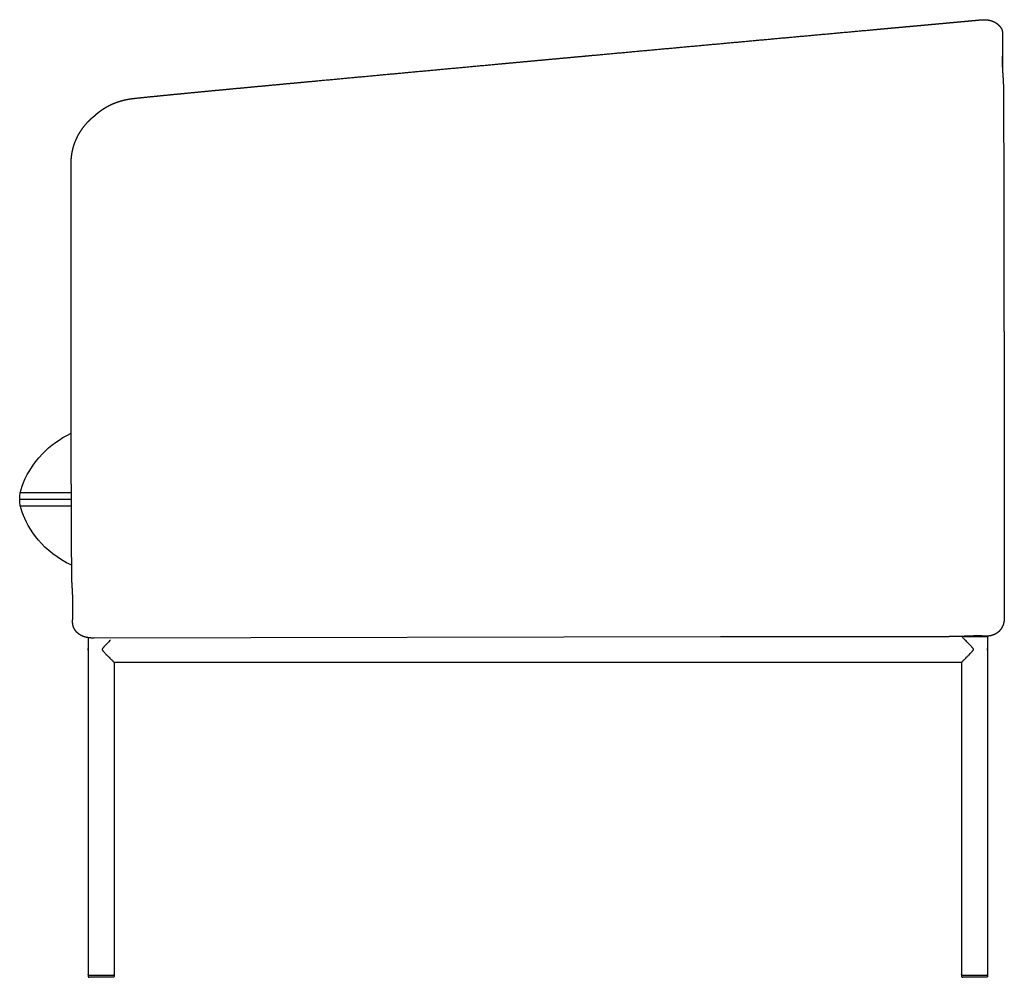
# Model space of a CAD drawing. Header units: millimetres. Extents: x -10593 to -6930, y 0 to 1956.
# Tile 2 of 3: x -10593 to -9837, y 1221 to 1956. Entities that reach past the tile are written whole.
import ezdxf

# ---------------------------------------------------------------- set-up
doc = ezdxf.new("R2010")
doc.units = ezdxf.units.MM
doc.header["$MEASUREMENT"] = 0
doc.layers.add('Default', color=7, linetype='Continuous', true_color=0x000000)
doc.layers.add('Make2D$visible$lines', color=7, linetype='Continuous', true_color=0x000000)

msp = doc.modelspace()

# ---------------------------------------------------------------- linework, layer by layer
at = {"layer": 'Default'}
for p, q in [((-10592.29, 1592.81), (-10553.15, 1592.81)), ((-10592.29, 1582.81), (-10553.12, 1582.81))]:
    msp.add_line(p, q, dxfattribs=at)
for points in [[(-10592.79, 1587.81), (-10553.13, 1587.81)], [(-10055.09, 1482.19), (-10535.71, 1481.34)], [(-9867.18, 1479.67), (-9867.94, 1480.43)]]:
    msp.add_lwpolyline(points, dxfattribs=at)
at = {"layer": 'Make2D$visible$lines'}
for points, degree, knots in [([(-10553, 1556.85), (-10553.02, 1558.6), (-10553.03, 1560.35), (-10553.03, 1562.1), (-10553.04, 1563.85), (-10553.05, 1565.59), (-10553.07, 1569.09), (-10553.08, 1572.59), (-10553.1, 1576.09), (-10553.11, 1579.59), (-10553.12, 1583.08), (-10553.13, 1586.58), (-10553.14, 1590.08), (-10553.15, 1593.58), (-10553.16, 1597.08), (-10553.17, 1600.58), (-10553.18, 1607.58), (-10553.2, 1614.58), (-10553.21, 1621.58), (-10553.22, 1628.58), (-10553.22, 1635.57), (-10553.24, 1649.57), (-10553.25, 1663.57), (-10553.26, 1677.57), (-10553.27, 1691.57), (-10553.27, 1705.56), (-10553.28, 1712.56), (-10553.28, 1719.56), (-10553.28, 1726.56), (-10553.29, 1733.56), (-10553.29, 1740.56), (-10553.3, 1747.56), (-10553.3, 1754.55), (-10553.31, 1761.55), (-10553.31, 1768.55), (-10553.32, 1775.55), (-10553.32, 1782.53), (-10553.32, 1789.51), (-10553.33, 1796.5), (-10553.33, 1803.48), (-10553.33, 1810.46), (-10553.33, 1813.95), (-10553.33, 1817.43), (-10553.33, 1820.91), (-10553.33, 1824.4), (-10553.33, 1827.88), (-10553.32, 1829.62), (-10553.32, 1831.36), (-10553.32, 1833.1), (-10553.32, 1834.84), (-10553.32, 1836.57), (-10553.32, 1837.44), (-10553.32, 1838.31), (-10553.32, 1839.18), (-10553.32, 1840.05), (-10553.32, 1840.91), (-10553.32, 1841.35), (-10553.32, 1841.78), (-10553.32, 1842.22), (-10553.31, 1842.65), (-10553.31, 1843.09), (-10553.31, 1843.52), (-10553.31, 1843.96), (-10553.31, 1844.4), (-10553.31, 1844.83), (-10553.31, 1845.27), (-10553.32, 1846.18), (-10553.3, 1847.1), (-10553.25, 1848.03), (-10553.19, 1848.95), (-10553.1, 1849.85), (-10553.01, 1850.77), (-10552.89, 1851.68), (-10552.76, 1852.59), (-10552.6, 1853.5), (-10552.42, 1854.4), (-10552.06, 1856.2), (-10551.6, 1857.97), (-10551.06, 1859.72), (-10550.44, 1861.44), (-10549.72, 1863.13), (-10548.32, 1866.45), (-10546.58, 1869.62), (-10544.54, 1872.63), (-10542.23, 1875.42), (-10539.69, 1877.97), (-10539.06, 1878.59), (-10538.42, 1879.2), (-10537.77, 1879.8), (-10537.1, 1880.38), (-10536.42, 1880.95), (-10536.26, 1881.08), (-10536.09, 1881.23), (-10535.92, 1881.37), (-10535.74, 1881.51), (-10535.57, 1881.63), (-10535.41, 1881.76), (-10535.22, 1881.92), (-10535.04, 1882.11), (-10534.86, 1882.28), (-10534.71, 1882.42), (-10534.36, 1882.74), (-10534, 1883.05), (-10533.64, 1883.36), (-10533.27, 1883.67), (-10532.9, 1883.97), (-10532.15, 1884.6), (-10531.37, 1885.21), (-10530.58, 1885.8), (-10529.77, 1886.37), (-10528.96, 1886.91), (-10528.12, 1887.47), (-10527.27, 1888.01), (-10526.4, 1888.52), (-10525.52, 1889.01), (-10524.62, 1889.47), (-10523.72, 1889.95), (-10522.81, 1890.39), (-10521.88, 1890.82), (-10520.95, 1891.22), (-10520, 1891.6), (-10519.06, 1891.97), (-10518.11, 1892.33), (-10517.15, 1892.65), (-10516.18, 1892.96), (-10515.2, 1893.25), (-10514.23, 1893.53), (-10513.25, 1893.79), (-10512.27, 1894.03), (-10511.28, 1894.25), (-10510.29, 1894.44), (-10509.79, 1894.54), (-10509.3, 1894.63), (-10508.8, 1894.71), (-10508.31, 1894.79), (-10507.81, 1894.87), (-10507.32, 1894.94), (-10506.82, 1895.01), (-10506.31, 1895.07), (-10505.81, 1895.13), (-10505.32, 1895.18), (-10504.87, 1895.23), (-10504.42, 1895.28), (-10503.98, 1895.33), (-10503.53, 1895.37), (-10503.08, 1895.42), (-10496.52, 1896.1), (-10489.96, 1896.77), (-10483.4, 1897.42), (-10476.83, 1898.07), (-10470.27, 1898.71), (-10463.23, 1899.39), (-10456.2, 1900.07), (-10449.16, 1900.74), (-10442.13, 1901.41), (-10435.09, 1902.07), (-10428.04, 1902.74), (-10420.99, 1903.4), (-10413.94, 1904.06), (-10406.89, 1904.72), (-10399.84, 1905.38), (-10392.78, 1906.03), (-10385.72, 1906.69), (-10378.66, 1907.35), (-10371.6, 1908.01), (-10364.53, 1908.67), (-10350.39, 1909.99), (-10336.26, 1911.3), (-10322.12, 1912.62), (-10307.98, 1913.93), (-10293.84, 1915.24), (-10279.68, 1916.55), (-10265.52, 1917.86), (-10251.36, 1919.17), (-10237.2, 1920.48), (-10223.04, 1921.79), (-10215.95, 1922.45), (-10208.87, 1923.1), (-10201.78, 1923.75), (-10194.7, 1924.41), (-10187.61, 1925.06), (-10180.52, 1925.71), (-10173.43, 1926.36), (-10166.35, 1927.02), (-10159.26, 1927.67), (-10152.17, 1928.32), (-10138, 1929.62), (-10123.83, 1930.92), (-10109.65, 1932.22), (-10095.48, 1933.52), (-10081.31, 1934.81), (-10067.14, 1936.11), (-10052.98, 1937.4), (-10038.82, 1938.7), (-10024.65, 1939.99), (-10010.49, 1941.28), (-9996.35, 1942.57), (-9982.21, 1943.85), (-9968.07, 1945.14), (-9953.93, 1946.43), (-9939.8, 1947.72), (-9936.26, 1948.04), (-9932.73, 1948.36), (-9929.2, 1948.68), (-9925.67, 1949.01), (-9922.14, 1949.33), (-9918.62, 1949.65), (-9915.09, 1949.97), (-9911.56, 1950.29), (-9908.04, 1950.61), (-9904.51, 1950.94), (-9902.75, 1951.1), (-9900.99, 1951.26), (-9899.23, 1951.42), (-9897.47, 1951.58), (-9895.71, 1951.74), (-9893.95, 1951.9), (-9892.19, 1952.06), (-9890.43, 1952.22), (-9888.67, 1952.38), (-9886.91, 1952.54), (-9886.03, 1952.62), (-9885.16, 1952.7), (-9884.28, 1952.78), (-9883.4, 1952.87), (-9882.52, 1952.95), (-9881.64, 1953.03), (-9880.77, 1953.11), (-9879.89, 1953.19), (-9879.01, 1953.27), (-9878.13, 1953.35), (-9876.37, 1953.51), (-9874.62, 1953.67), (-9872.86, 1953.83), (-9871.11, 1953.99), (-9869.35, 1954.15), (-9868.47, 1954.23), (-9867.59, 1954.31), (-9866.72, 1954.39), (-9865.84, 1954.47), (-9864.96, 1954.56), (-9864.53, 1954.6), (-9864.09, 1954.64), (-9863.65, 1954.68), (-9863.21, 1954.72), (-9862.77, 1954.76), (-9862.33, 1954.8), (-9861.9, 1954.84), (-9861.46, 1954.88), (-9861.02, 1954.92), (-9860.58, 1954.96), (-9860.14, 1955), (-9859.7, 1955.04), (-9859.26, 1955.08), (-9858.83, 1955.12), (-9858.39, 1955.16), (-9857.95, 1955.2), (-9857.51, 1955.24), (-9857.07, 1955.28), (-9856.64, 1955.32), (-9856.2, 1955.36), (-9855.86, 1955.39), (-9855.53, 1955.42), (-9855.19, 1955.45), (-9854.85, 1955.48), (-9854.51, 1955.5)], 5, [1914.853919, 1914.853919, 1914.853919, 1914.853919, 1914.853919, 1914.853919, 1923.604813, 1923.604813, 1923.604813, 1923.604813, 1923.604813, 1941.120494, 1941.120494, 1941.120494, 1941.120494, 1941.120494, 1958.641313, 1958.641313, 1958.641313, 1958.641313, 1958.641313, 1993.681903, 1993.681903, 1993.681903, 1993.681903, 1993.681903, 2063.76852, 2063.76852, 2063.76852, 2063.76852, 2063.76852, 2098.813228, 2098.813228, 2098.813228, 2098.813228, 2098.813228, 2133.845097, 2133.845097, 2133.845097, 2133.845097, 2133.845097, 2168.810766, 2168.810766, 2168.810766, 2168.810766, 2168.810766, 2186.251238, 2186.251238, 2186.251238, 2186.251238, 2186.251238, 2194.957776, 2194.957776, 2194.957776, 2194.957776, 2194.957776, 2199.304401, 2199.304401, 2199.304401, 2199.304401, 2199.304401, 2201.479574, 2201.479574, 2201.479574, 2201.479574, 2201.479574, 2203.663824, 2203.663824, 2203.663824, 2203.663824, 2203.663824, 2208.264715, 2208.264715, 2208.264715, 2208.264715, 2208.264715, 2212.871192, 2212.871192, 2212.871192, 2212.871192, 2212.871192, 2222.048371, 2222.048371, 2222.048371, 2222.048371, 2222.048371, 2240.200961, 2240.200961, 2240.200961, 2240.200961, 2240.200961, 2244.625476, 2244.625476, 2244.625476, 2244.625476, 2244.625476, 2245.719353, 2245.719353, 2245.719353, 2245.719353, 2245.719353, 2246.89086, 2246.89086, 2246.89086, 2246.89086, 2246.89086, 2249.275345, 2249.275345, 2249.275345, 2249.275345, 2249.275345, 2254.203648, 2254.203648, 2254.203648, 2254.203648, 2254.203648, 2259.242855, 2259.242855, 2259.242855, 2259.242855, 2259.242855, 2264.333983, 2264.333983, 2264.333983, 2264.333983, 2264.333983, 2269.414895, 2269.414895, 2269.414895, 2269.414895, 2269.414895, 2274.478555, 2274.478555, 2274.478555, 2274.478555, 2274.478555, 2276.992992, 2276.992992, 2276.992992, 2276.992992, 2276.992992, 2279.503432, 2279.503432, 2279.503432, 2279.503432, 2279.503432, 2281.75012, 2281.75012, 2281.75012, 2281.75012, 2281.75012, 2314.731725, 2314.731725, 2314.731725, 2314.731725, 2314.731725, 2350.067085, 2350.067085, 2350.067085, 2350.067085, 2350.067085, 2385.472575, 2385.472575, 2385.472575, 2385.472575, 2385.472575, 2420.934409, 2420.934409, 2420.934409, 2420.934409, 2420.934409, 2491.938352, 2491.938352, 2491.938352, 2491.938352, 2491.938352, 2563.038271, 2563.038271, 2563.038271, 2563.038271, 2563.038271, 2598.618927, 2598.618927, 2598.618927, 2598.618927, 2598.618927, 2634.206678, 2634.206678, 2634.206678, 2634.206678, 2634.206678, 2705.370577, 2705.370577, 2705.370577, 2705.370577, 2705.370577, 2776.478986, 2776.478986, 2776.478986, 2776.478986, 2776.478986, 2847.469505, 2847.469505, 2847.469505, 2847.469505, 2847.469505, 2865.196459, 2865.196459, 2865.196459, 2865.196459, 2865.196459, 2882.897736, 2882.897736, 2882.897736, 2882.897736, 2882.897736, 2891.736724, 2891.736724, 2891.736724, 2891.736724, 2891.736724, 2900.57246, 2900.57246, 2900.57246, 2900.57246, 2900.57246, 2904.981599, 2904.981599, 2904.981599, 2904.981599, 2904.981599, 2909.39033, 2909.39033, 2909.39033, 2909.39033, 2909.39033, 2918.210407, 2918.210407, 2918.210407, 2918.210407, 2918.210407, 2922.613224, 2922.613224, 2922.613224, 2922.613224, 2922.613224, 2924.813428, 2924.813428, 2924.813428, 2924.813428, 2924.813428, 2927.017315, 2927.017315, 2927.017315, 2927.017315, 2927.017315, 2929.217174, 2929.217174, 2929.217174, 2929.217174, 2929.217174, 2931.416189, 2931.416189, 2931.416189, 2931.416189, 2931.416189, 2933.104792, 2933.104792, 2933.104792, 2933.104792, 2933.104792, 2933.104792]), ([(-10590.9, 1597.81), (-10588.37, 1605.14), (-10583.3, 1614.39), (-10575.14, 1622.81), (-10569.42, 1628.71), (-10562.18, 1634.21), (-10553.24, 1638.35)], 3, [0, 0, 0, 0, 30.910146, 30.910146, 30.910146, 61.444217, 61.444217, 61.444217, 61.444217]), ([(-10535.71, 1481.34), (-10535.82, 1481.34), (-10535.93, 1481.34), (-10536.04, 1481.34), (-10536.15, 1481.34), (-10536.26, 1481.34), (-10536.48, 1481.34), (-10536.69, 1481.34), (-10536.91, 1481.34), (-10537.13, 1481.34), (-10537.35, 1481.34), (-10537.61, 1481.34), (-10537.89, 1481.33), (-10538.16, 1481.34), (-10538.44, 1481.34), (-10538.7, 1481.36), (-10538.99, 1481.38), (-10539.29, 1481.41), (-10539.58, 1481.44), (-10539.87, 1481.48), (-10540.16, 1481.53), (-10540.19, 1481.53), (-10540.21, 1481.54), (-10540.24, 1481.54), (-10540.27, 1481.55), (-10540.3, 1481.55)], 5, [1829.137926, 1829.137926, 1829.137926, 1829.137926, 1829.137926, 1829.137926, 1829.690169, 1829.690169, 1829.690169, 1829.690169, 1829.690169, 1830.77868, 1830.77868, 1830.77868, 1830.77868, 1830.77868, 1832.136892, 1832.136892, 1832.136892, 1832.136892, 1832.136892, 1833.601729, 1833.601729, 1833.601729, 1833.601729, 1833.601729, 1833.741845, 1833.741845, 1833.741845, 1833.741845, 1833.741845, 1833.741845]), ([(-9867.94, 1480.43), (-9868.5, 1481), (-9869, 1481.5), (-9869.61, 1482.12), (-9869.79, 1482.3), (-9869.91, 1482.43)], 3, [49.889428, 49.889428, 49.889428, 49.889428, 53.176518, 53.176518, 55.23697, 55.23697, 55.23697, 55.23697]), ([(-10523.21, 1479.67), (-10523.98, 1478.88), (-10525.25, 1477.6), (-10526.83, 1475.98), (-10527.77, 1475.01), (-10528.3, 1474.43), (-10528.68, 1474), (-10529.01, 1473.6), (-10529.3, 1473.18), (-10529.43, 1472.87), (-10529.46, 1472.63), (-10529.44, 1472.39), (-10529.32, 1472.09), (-10529.04, 1471.67), (-10528.71, 1471.27), (-10528.33, 1470.83), (-10527.81, 1470.27), (-10526.92, 1469.34), (-10525.67, 1468.05), (-10524.26, 1466.63), (-10522.82, 1465.17), (-10521.76, 1464.1), (-10520.95, 1463.29), (-10520.6, 1462.93), (-10520.36, 1462.69), (-10520.31, 1462.63), (-10520.3, 1462.62)], 3, [0, 0, 0, 0, 3.313677, 5.409799, 6.791612, 7.359897, 7.775573, 8.490734, 8.935684, 9.293043, 9.496077, 9.648422, 10.005258, 10.454724, 11.157169, 11.572857, 12.200529, 13.457568, 15.434795, 17.57045, 19.460899, 21.591534, 22.102284, 22.895343, 23.07664, 23.133034, 23.133034, 23.133034, 23.133034]), ([(-9870.09, 1462.62), (-9870.08, 1462.63), (-9870.03, 1462.68), (-9869.79, 1462.93), (-9869.44, 1463.28), (-9868.63, 1464.1), (-9867.57, 1465.17), (-9866.13, 1466.63), (-9864.72, 1468.05), (-9863.47, 1469.34), (-9862.58, 1470.27), (-9862.06, 1470.83), (-9861.68, 1471.27), (-9861.35, 1471.67), (-9861.07, 1472.09), (-9860.95, 1472.39), (-9860.93, 1472.63), (-9860.96, 1472.87), (-9861.09, 1473.18), (-9861.38, 1473.6), (-9861.71, 1474), (-9862.09, 1474.43), (-9862.62, 1475.01), (-9863.56, 1475.98), (-9865.14, 1477.6), (-9866.41, 1478.88), (-9867.18, 1479.67)], 3, [0, 0, 0, 0, 0.053627, 0.233471, 1.030249, 1.54096, 3.671864, 5.562615, 7.698605, 9.676039, 10.933083, 11.560758, 11.976448, 12.678896, 13.128365, 13.485202, 13.637548, 13.840581, 14.197939, 14.642886, 15.358044, 15.773718, 16.342001, 17.723808, 19.819683, 23.133625, 23.133625, 23.133625, 23.133625])]:
    msp.add_open_spline(points, degree=degree, knots=knots, dxfattribs=at)
for points, weights, degree, knots in [([(-9854.51, 1955.5), (-9854.25, 1955.51), (-9853.99, 1955.53), (-9852.83, 1955.56), (-9851.95, 1955.55), (-9851.13, 1955.48), (-9850.13, 1955.4), (-9849.1, 1955.25), (-9846.84, 1954.68), (-9845.65, 1954.24), (-9844.51, 1953.61), (-9843.65, 1953.14), (-9842.82, 1952.57), (-9841.35, 1951.27), (-9840.71, 1950.56), (-9840.15, 1949.77), (-9839.61, 1949.01), (-9839.17, 1948.17), (-9838.88, 1947.24), (-9838.66, 1946.33), (-9838.56, 1945.41), (-9838.54, 1945.18), (-9838.52, 1944.95), (-9838.51, 1944.72), (-9838.5, 1944.5), (-9838.5, 1944.28), (-9838.5, 1944.05), (-9838.51, 1943.69), (-9838.51, 1943.33), (-9838.51, 1942.97), (-9838.52, 1942.24), (-9838.53, 1941.51), (-9838.54, 1940.78), (-9838.61, 1935.03), (-9838.68, 1929.11), (-9838.73, 1923.36), (-9838.73, 1923), (-9838.73, 1922.64), (-9838.74, 1922.28), (-9838.74, 1921.94), (-9838.75, 1921.54), (-9838.74, 1921.2), (-9838.72, 1920.49), (-9838.71, 1919.78), (-9838.69, 1919.08), (-9838.64, 1917.68), (-9838.58, 1916.28), (-9838.5, 1914.89), (-9838.46, 1914.17), (-9838.42, 1913.5), (-9838.32, 1912.08), (-9838.27, 1911.37), (-9838.22, 1910.65), (-9838.12, 1909.14), (-9838.03, 1907.67), (-9837.98, 1906.04), (-9837.95, 1905.23), (-9837.93, 1904.42), (-9837.92, 1903.61), (-9837.92, 1903.21), (-9837.92, 1902.81), (-9837.92, 1902.42), (-9837.91, 1902.05), (-9837.91, 1901.69), (-9837.91, 1901.33), (-9837.89, 1899.88), (-9837.88, 1898.42), (-9837.87, 1896.97), (-9837.85, 1894.06), (-9837.83, 1891.16), (-9837.81, 1888.25), (-9837.78, 1882.44), (-9837.76, 1876.62), (-9837.75, 1870.81), (-9837.73, 1864.98), (-9837.72, 1859.15), (-9837.71, 1853.33), (-9837.71, 1850.4), (-9837.7, 1847.48), (-9837.7, 1844.56), (-9837.7, 1841.64), (-9837.69, 1838.72), (-9837.69, 1835.79), (-9837.67, 1824.11), (-9837.65, 1812.42), (-9837.62, 1800.74), (-9837.6, 1789.06), (-9837.58, 1777.39), (-9837.55, 1765.71), (-9837.51, 1742.4), (-9837.47, 1719.08), (-9837.44, 1695.77), (-9837.43, 1684.14), (-9837.42, 1672.51), (-9837.41, 1660.88), (-9837.41, 1649.26), (-9837.4, 1637.65), (-9837.39, 1626.03), (-9837.38, 1602.89), (-9837.37, 1579.74), (-9837.34, 1556.57), (-9837.33, 1550.8), (-9837.32, 1545.03), (-9837.31, 1539.27), (-9837.3, 1533.51), (-9837.29, 1527.76), (-9837.28, 1522), (-9837.27, 1516.26), (-9837.26, 1510.51), (-9837.25, 1504.77), (-9837.24, 1503.33), (-9837.24, 1501.9), (-9837.24, 1500.46), (-9837.24, 1499.74), (-9837.23, 1499.02), (-9837.23, 1498.3), (-9837.23, 1498.06), (-9837.23, 1497.82), (-9837.23, 1497.59), (-9837.23, 1497.27), (-9837.24, 1496.95), (-9837.26, 1496.63), (-9837.27, 1496.37), (-9837.28, 1496.11), (-9837.3, 1495.86), (-9837.36, 1495.06), (-9837.46, 1494.26), (-9837.63, 1493.41), (-9837.69, 1493.11), (-9837.82, 1492.53), (-9838.15, 1491.41), (-9838.88, 1489.58), (-9839.78, 1488.15), (-9840.49, 1487.31), (-9841.1, 1486.58), (-9841.81, 1485.91), (-9843.34, 1484.78), (-9844.14, 1484.31), (-9845, 1483.93)], [1, 1, 1, 1, 1, 1, 1, 1, 1, 1, 1, 1, 1, 1, 1, 1, 1, 1, 1, 1, 1, 0.999688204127, 0.999688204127, 1, 0.999755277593, 0.999755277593, 1, 0.999999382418, 0.999999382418, 1, 1, 1, 1, 1, 1, 1, 0.999999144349, 0.999999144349, 1, 1, 1, 1, 0.999995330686, 0.999995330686, 1, 0.999939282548, 0.999939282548, 1, 1, 1, 1, 1, 1, 1, 1, 1, 0.999956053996, 0.999956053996, 1, 0.999999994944, 0.999999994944, 1, 1, 1, 1, 0.999999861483, 0.999999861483, 1, 0.999999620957, 0.999999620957, 1, 0.999999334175, 0.999999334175, 1, 0.99999988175, 0.99999988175, 1, 1, 1, 1, 1, 1, 1, 0.999999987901, 0.999999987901, 1, 1, 1, 1, 0.999999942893, 0.999999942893, 1, 0.999999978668, 0.999999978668, 1, 0.999999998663, 0.999999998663, 1, 1, 1, 1, 0.999999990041, 0.999999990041, 1, 0.999999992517, 0.999999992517, 1, 1, 1, 1, 1, 1, 1, 1, 1, 1, 0.99999123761, 0.99999123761, 1, 0.999873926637, 0.999873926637, 1, 0.999915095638, 0.999915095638, 1, 1, 1, 1, 1, 1, 1, 1, 1, 1, 1, 1, 1, 1, 1], 3, [654.577964, 654.577964, 654.577964, 654.577964, 655.586237, 655.586237, 658.957072, 658.957072, 658.957072, 662.735977, 662.735977, 666.876108, 666.876108, 666.876108, 670.007332, 670.007332, 672.955546, 672.955546, 672.955546, 675.817147, 675.817147, 678.618273, 678.618273, 678.618273, 679.304802, 679.304802, 679.304802, 679.973465, 679.973465, 679.973465, 681.060872, 681.060872, 681.060872, 683.248354, 683.248354, 683.248354, 700.69539, 700.69539, 700.69539, 701.773756, 701.773756, 701.773756, 702.868889, 702.868889, 702.868889, 704.992178, 704.992178, 704.992178, 709.185904, 709.185904, 709.185904, 711.469984, 711.469984, 713.788549, 713.788549, 713.788549, 718.643441, 718.643441, 718.643441, 721.074016, 721.074016, 721.074016, 722.272146, 722.272146, 722.272146, 723.360253, 723.360253, 723.360253, 727.71855, 727.71855, 727.71855, 736.438185, 736.438185, 736.438185, 753.881408, 753.881408, 753.881408, 771.364156, 771.364156, 771.364156, 780.125866, 780.125866, 780.125866, 788.895461, 788.895461, 788.895461, 823.954435, 823.954435, 823.954435, 858.98515, 858.98515, 858.98515, 928.920709, 928.920709, 928.920709, 963.814681, 963.814681, 963.814681, 998.658523, 998.658523, 998.658523, 1068.124311, 1068.124311, 1068.124311, 1085.427141, 1085.427141, 1085.427141, 1102.692269, 1102.692269, 1102.692269, 1119.9251, 1119.9251, 1119.9251, 1124.231552, 1124.231552, 1124.231552, 1126.397477, 1126.397477, 1126.397477, 1127.107096, 1127.107096, 1127.107096, 1128.070059, 1128.070059, 1128.070059, 1128.841581, 1128.841581, 1128.841581, 1132.030809, 1132.030809, 1132.030809, 1132.926235, 1133.822391, 1135.526749, 1138.836679, 1138.836679, 1138.836679, 1141.839996, 1141.839996, 1144.681221, 1144.681221, 1144.681221, 1144.681221]), ([(-10540.3, 1481.54), (-10540.3, 1481.54), (-10540.31, 1481.54), (-10540.31, 1481.54), (-10540.88, 1481.64), (-10541.45, 1481.75), (-10542.69, 1482.07), (-10543.36, 1482.28), (-10544.04, 1482.55), (-10545.88, 1483.27), (-10547.68, 1484.38), (-10549.14, 1485.95), (-10549.77, 1486.64), (-10550.34, 1487.41), (-10551.25, 1489.05), (-10551.6, 1489.91), (-10551.83, 1490.81), (-10551.94, 1491.25), (-10552.03, 1491.7), (-10552.08, 1492.15), (-10552.14, 1492.59), (-10552.16, 1493.04), (-10552.16, 1493.48), (-10552.15, 1494.22), (-10552.15, 1494.96), (-10552.14, 1495.7), (-10552.1, 1498.61), (-10552.07, 1501.51), (-10552.05, 1504.42), (-10552.03, 1505.87), (-10552.02, 1507.32), (-10552.01, 1508.77), (-10552.01, 1509.13), (-10552.01, 1509.49), (-10552.01, 1509.85), (-10552.01, 1510.19), (-10552, 1510.59), (-10552.01, 1510.93), (-10552.03, 1511.64), (-10552.05, 1512.34), (-10552.07, 1513.05), (-10552.13, 1514.46), (-10552.19, 1515.87), (-10552.27, 1517.28), (-10552.31, 1518.01), (-10552.35, 1518.69), (-10552.44, 1520.13), (-10552.49, 1520.88), (-10552.53, 1521.6), (-10552.62, 1523.13), (-10552.69, 1524.62), (-10552.74, 1526.23), (-10552.75, 1526.63), (-10552.76, 1527.04), (-10552.76, 1527.44), (-10552.77, 1527.83), (-10552.77, 1528.22), (-10552.78, 1528.61), (-10552.79, 1529.34), (-10552.79, 1530.07), (-10552.8, 1530.79), (-10552.86, 1536.61), (-10552.91, 1542.43), (-10552.95, 1548.25), (-10552.97, 1551.12), (-10552.99, 1553.99), (-10553.01, 1556.85)], [1, 1, 1, 1, 1, 1, 1, 1, 1, 1, 1, 1, 1, 1, 1, 1, 1, 0.998657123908, 0.998657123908, 1, 0.998604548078, 0.998604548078, 1, 0.999999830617, 0.999999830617, 1, 0.999999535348, 0.999999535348, 1, 0.999999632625, 0.999999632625, 1, 0.999999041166, 0.999999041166, 1, 1, 1, 1, 0.999992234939, 0.999992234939, 1, 0.999970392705, 0.999970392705, 1, 1, 1, 1, 1, 1, 1, 1, 1, 0.999990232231, 0.999990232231, 1, 0.999997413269, 0.999997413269, 1, 1, 1, 1, 0.999999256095, 0.999999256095, 1, 0.999999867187, 0.999999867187, 1], 3, [697.383663, 697.383663, 697.383663, 697.383663, 697.407368, 697.407368, 697.407368, 699.503123, 699.503123, 701.930424, 701.930424, 701.930424, 708.569199, 708.569199, 708.569199, 711.477626, 711.477626, 714.291914, 714.291914, 714.291914, 715.655999, 715.655999, 715.655999, 716.990976, 716.990976, 716.990976, 719.207368, 719.207368, 719.207368, 727.928863, 727.928863, 727.928863, 732.277292, 732.277292, 732.277292, 733.357513, 733.357513, 733.357513, 734.456607, 734.456607, 734.456607, 736.575206, 736.575206, 736.575206, 740.811529, 740.811529, 740.811529, 743.132543, 743.132543, 745.454686, 745.454686, 745.454686, 750.289141, 750.289141, 750.289141, 751.493679, 751.493679, 751.493679, 752.670201, 752.670201, 752.670201, 754.849542, 754.849542, 754.849542, 772.309153, 772.309153, 772.309153, 780.916313, 780.916313, 780.916313, 780.916313]), ([(-9868.31, 1482.61), (-9869.73, 1482.55), (-9871.12, 1482.49), (-9872.57, 1482.44), (-9873.37, 1482.42), (-9874.18, 1482.4), (-9874.98, 1482.39), (-9875.38, 1482.39), (-9875.79, 1482.38), (-9876.19, 1482.38), (-9876.56, 1482.38), (-9876.93, 1482.38), (-9877.31, 1482.37), (-9878.79, 1482.37), (-9880.26, 1482.36), (-9881.74, 1482.35), (-9887.64, 1482.32), (-9893.54, 1482.3), (-9899.44, 1482.28), (-9905.34, 1482.26), (-9911.24, 1482.25), (-9917.13, 1482.24), (-9928.93, 1482.22), (-9940.73, 1482.22), (-9952.53, 1482.22), (-9964.34, 1482.23), (-9976.15, 1482.23), (-9987.96, 1482.24), (-10010.34, 1482.24), (-10032.72, 1482.23), (-10055.09, 1482.19)], [1, 1, 1, 1, 0.999978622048, 0.999978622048, 1, 0.999992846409, 0.999992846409, 1, 1, 1, 1, 1, 1, 1, 0.999999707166, 0.999999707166, 1, 0.999999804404, 0.999999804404, 1, 0.999999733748, 0.999999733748, 1, 0.999999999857, 0.999999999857, 1, 0.99999979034, 0.99999979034, 1], 3, [23.730302, 23.730302, 23.730302, 23.730302, 28.10555, 28.10555, 28.10555, 30.518505, 30.518505, 30.518505, 31.727413, 31.727413, 31.727413, 32.849247, 32.849247, 32.849247, 37.278148, 37.278148, 37.278148, 54.983034, 54.983034, 54.983034, 72.674382, 72.674382, 72.674382, 108.073018, 108.073018, 108.073018, 143.501385, 143.501385, 143.501385, 210.635098, 210.635098, 210.635098, 210.635098]), ([(-9845, 1483.93), (-9845.83, 1483.56), (-9846.7, 1483.28), (-9847.59, 1483.1), (-9848.03, 1483.01), (-9848.49, 1482.94), (-9849.36, 1482.85), (-9849.8, 1482.83), (-9850.22, 1482.83), (-9851.71, 1482.85), (-9853.2, 1482.86), (-9854.7, 1482.88), (-9855.43, 1482.89), (-9856.17, 1482.9), (-9856.9, 1482.91), (-9857.27, 1482.91), (-9857.64, 1482.92), (-9858, 1482.92), (-9858.38, 1482.93), (-9858.73, 1482.92), (-9859.1, 1482.91), (-9860.56, 1482.89), (-9862.01, 1482.85), (-9863.47, 1482.8), (-9864.95, 1482.75), (-9866.43, 1482.69), (-9867.91, 1482.63), (-9868, 1482.62), (-9868.08, 1482.62), (-9868.16, 1482.62)], [1, 0.996277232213, 0.996277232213, 1, 1, 1, 1, 1, 1, 0.999999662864, 0.999999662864, 1, 1, 1, 1, 0.999996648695, 0.999996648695, 1, 1, 1, 1, 0.999980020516, 0.999980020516, 1, 0.999992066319, 0.999992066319, 1, 1, 1, 1], 3, [0, 0, 0, 0, 2.729136, 2.729136, 2.729136, 4.103621, 4.103621, 5.38965, 5.38965, 5.38965, 9.863911, 9.863911, 9.863911, 12.073265, 12.073265, 12.073265, 13.175572, 13.175572, 13.175572, 14.275714, 14.275714, 14.275714, 18.647695, 18.647695, 18.647695, 23.094777, 23.094777, 23.094777, 23.349076, 23.349076, 23.349076, 23.349076]), ([(-9864.64, 1482.76), (-9860.99, 1482.76), (-9857.34, 1482.76), (-9853.69, 1482.76), (-9853.13, 1482.76), (-9852.58, 1482.79), (-9852.03, 1482.85)], [1, 1, 1, 1, 0.998981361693, 0.998981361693, 1], 3, [30561.400865, 30561.400865, 30561.400865, 30561.400865, 30572.354818, 30572.354818, 30572.354818, 30574.013439, 30574.013439, 30574.013439, 30574.013439]), ([(-10540.27, 1473.29), (-10540.3, 1472.95), (-10540.3, 1472.61), (-10540.3, 1472.28), (-10540.27, 1471.94)], [1, 0.99942491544, 1, 0.99942491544, 1], 2, [0, 0, 0, 0.678315, 0.678315, 1.356631, 1.356631, 1.356631]), ([(-9850.12, 1471.94), (-9850.09, 1472.28), (-9850.09, 1472.61), (-9850.09, 1472.95), (-9850.12, 1473.29)], [1, 0.99942491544, 1, 0.99942491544, 1], 2, [0, 0, 0, 0.678315, 0.678315, 1.356631, 1.356631, 1.356631]), ([(-10520.3, 1222.61), (-10520.3, 1222.61), (-10520.3, 1222.61), (-10520.3, 1222.61), (-10530.3, 1222.61)], [0.995459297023, 0.997711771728, 1, 0.707106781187, 1], 2, [-47.246608, -47.246608, -47.246608, -47.12389, -47.12389, -31.415927, -31.415927, -31.415927]), ([(-9850.1, 1222.61), (-9850.09, 1222.61), (-9858.15, 1222.61), (-9859.11, 1222.61), (-9860.09, 1222.61)], [0.994833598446, 0.746184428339, 0.932272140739, 0.960922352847, 1], 2, [15.568181, 15.568181, 15.568181, 29.301529, 29.301529, 31.415927, 31.415927, 31.415927])]:
    msp.add_rational_spline(points, weights, degree=degree, knots=knots, dxfattribs=at)
for points, degree in [([(-9838.69, 1919.12), (-9838.69, 1923.39), (-9838.69, 1927.65)], 2), ([(-10590.9, 1577.81), (-10593.42, 1585.11), (-10593.42, 1590.51), (-10590.9, 1597.81)], 3), ([(-10552.86, 1537.1), (-10574.79, 1547.09), (-10586.57, 1565.26), (-10590.9, 1577.81)], 3), ([(-10540.3, 1481.54), (-10540.3, 1477.13), (-10540.3, 1472.73)], 2), ([(-9868.17, 1482.61), (-9864.13, 1482.61), (-9860.09, 1482.61)], 2), ([(-9860.09, 1482.61), (-9855.09, 1482.61), (-9850.1, 1482.61)], 2), ([(-9850.09, 1482.61), (-9850.09, 1477.67), (-9850.09, 1472.73)], 2), ([(-10540.3, 1472.5), (-10540.3, 1347.56), (-10540.3, 1222.61)], 2), ([(-10540.28, 1473.18), (-10540.28, 1473.22), (-10540.27, 1473.25), (-10540.27, 1473.29)], 3), ([(-10540.27, 1471.94), (-10540.27, 1472.61), (-10540.27, 1473.29)], 2), ([(-9850.12, 1473.29), (-9850.12, 1472.61), (-9850.12, 1471.94)], 2), ([(-9850.09, 1472.5), (-9850.09, 1347.56), (-9850.09, 1222.61)], 2), ([(-10520.3, 1462.61), (-10520.3, 1342.61), (-10520.3, 1222.61)], 2), ([(-10413.94, 1462.61), (-10467.12, 1462.61), (-10520.3, 1462.61)], 2), ([(-10055.09, 1462.61), (-10234.52, 1462.61), (-10413.94, 1462.61)], 2), ([(-9870.09, 1462.61), (-9962.59, 1462.61), (-10055.09, 1462.61)], 2), ([(-9870.09, 1462.61), (-9870.09, 1342.61), (-9870.09, 1222.61)], 2), ([(-10540.3, 1222.61), (-10540.3, 1222.37), (-10540.3, 1222.12)], 2), ([(-10530.3, 1222.61), (-10535.3, 1222.61), (-10540.3, 1222.61)], 2), ([(-10530.3, 1221.12), (-10534.8, 1221.12), (-10539.3, 1221.12)], 2), ([(-10521.29, 1221.12), (-10525.79, 1221.12), (-10530.3, 1221.12)], 2), ([(-10521.29, 1221.12), (-10521.29, 1221.12), (-10521.29, 1221.12)], 2), ([(-10520.3, 1222.61), (-10520.3, 1222.37), (-10520.3, 1222.12)], 2), ([(-9870.09, 1222.61), (-9870.09, 1222.37), (-9870.09, 1222.12)], 2), ([(-9860.09, 1222.61), (-9865.09, 1222.61), (-9870.09, 1222.61)], 2), ([(-9860.09, 1221.12), (-9864.6, 1221.12), (-9869.1, 1221.12)], 2), ([(-9851.09, 1221.12), (-9855.59, 1221.12), (-9860.09, 1221.12)], 2), ([(-9851.09, 1221.12), (-9851.09, 1221.12), (-9851.09, 1221.12)], 2), ([(-9850.09, 1222.61), (-9850.09, 1222.37), (-9850.09, 1222.12)], 2)]:
    msp.add_open_spline(points, degree=degree, dxfattribs=at)
for points, weights in [([(-10540.3, 1223.12), (-10540.3, 1223.17), (-10540.3, 1223.23)], [1, 0.998472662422, 1]), ([(-10540.3, 1222.12), (-10540.3, 1221.12), (-10539.3, 1221.12)], [1, 0.707106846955, 1]), ([(-10520.29, 1222.12), (-10520.29, 1221.12), (-10521.29, 1221.12)], [1, 0.707106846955, 1]), ([(-10520.29, 1223.12), (-10520.29, 1223.17), (-10520.3, 1223.23)], [1, 0.998472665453, 1]), ([(-9870.1, 1223.12), (-9870.1, 1223.17), (-9870.09, 1223.23)], [1, 0.998472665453, 1]), ([(-9870.1, 1222.12), (-9870.1, 1221.12), (-9869.1, 1221.12)], [1, 0.707106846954, 1]), ([(-9850.09, 1222.12), (-9850.09, 1221.12), (-9851.09, 1221.12)], [1, 0.707106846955, 1]), ([(-9850.09, 1223.12), (-9850.09, 1223.17), (-9850.09, 1223.23)], [1, 0.998472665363, 1])]:
    msp.add_rational_spline(points, weights, degree=2, dxfattribs=at)

doc.saveas('drawing.dxf')
